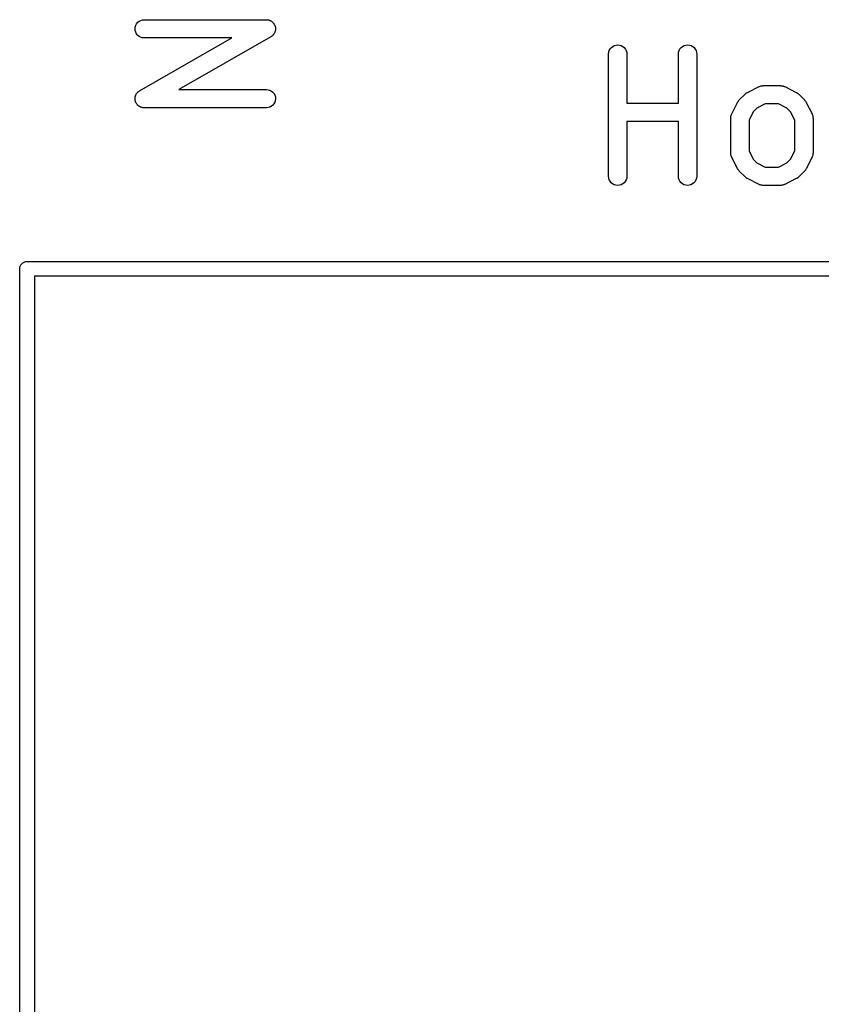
# Model space of a CAD drawing. Extents: x 0.02 to 3.89, y 0.07 to 3.88.
# Tile 47 of 172: x 0.02 to 0.28, y 2.8 to 3.11. Entities that reach past the tile are written whole.
import ezdxf

# ---------------------------------------------------------------- set-up
doc = ezdxf.new("R2010")
doc.units = 0
doc.header["$MEASUREMENT"] = 0
doc.layers.add('BLACK', color=7, linetype='CONTINUOUS')

msp = doc.modelspace()

# ---------------------------------------------------------------- linework, layer by layer
at = {"layer": 'BLACK', "linetype": 'CONTINUOUS'}
for p, q in [((0.057237, 3.10972), (0.057297, 3.11029)), ((0.057297, 3.11029), (0.057468, 3.11084)), ((0.057468, 3.11084), (0.057742, 3.11135)), ((0.057742, 3.11135), (0.058109, 3.1118)), ((0.058109, 3.1118), (0.058556, 3.11216)), ((0.058556, 3.11216), (0.059064, 3.11243)), ((0.059064, 3.11243), (0.059616, 3.1126)), ((0.059616, 3.1126), (0.06019, 3.11265)), ((0.06019, 3.11265), (0.09956, 3.11265)), ((0.09956, 3.11265), (0.099601, 3.11265)), ((0.099601, 3.11265), (0.0997, 3.11264)), ((0.0997, 3.11264), (0.099799, 3.11264)), ((0.099799, 3.11264), (0.099986, 3.11261)), ((0.099986, 3.11261), (0.100174, 3.11259)), ((0.100174, 3.11259), (0.100268, 3.11256)), ((0.100268, 3.11256), (0.100366, 3.11254)), ((0.100366, 3.11254), (0.100543, 3.11247)), ((0.100543, 3.11247), (0.100723, 3.11241)), ((0.100723, 3.11241), (0.10081, 3.11237)), ((0.10081, 3.11237), (0.100903, 3.11233)), ((0.100903, 3.11233), (0.101062, 3.11223)), ((0.101062, 3.11223), (0.101228, 3.11214)), ((0.101228, 3.11214), (0.101304, 3.11207)), ((0.101304, 3.11207), (0.101388, 3.11202)), ((0.101388, 3.11202), (0.101525, 3.11189)), ((0.101525, 3.11189), (0.101669, 3.11177)), ((0.101669, 3.11177), (0.101732, 3.11169)), ((0.101732, 3.11169), (0.101804, 3.11162)), ((0.101804, 3.11162), (0.101912, 3.11146)), ((0.101912, 3.11146), (0.102031, 3.11132)), ((0.102031, 3.11132), (0.102077, 3.11123)), ((0.102077, 3.11123), (0.102134, 3.11115)), ((0.102134, 3.11115), (0.10221, 3.11097)), ((0.10221, 3.11097), (0.102298, 3.11081)), ((0.102298, 3.11081), (0.102326, 3.11071)), ((0.102326, 3.11071), (0.102366, 3.11062)), ((0.102366, 3.11062), (0.102407, 3.11043)), ((0.102407, 3.11043), (0.10246, 3.11025)), ((0.10246, 3.11025), (0.102469, 3.11015)), ((0.102469, 3.11015), (0.102491, 3.11006)), ((0.102491, 3.11006), (0.102495, 3.10987)), ((0.102495, 3.10987), (0.102512, 3.10968)), ((0.057289, 3.10915), (0.057237, 3.10972)), ((0.057452, 3.10859), (0.057289, 3.10915)), ((0.057719, 3.10808), (0.057452, 3.10859)), ((0.05808, 3.10763), (0.057719, 3.10808)), ((0.058521, 3.10726), (0.05808, 3.10763)), ((0.059027, 3.10699), (0.058521, 3.10726)), ((0.058725, 3.08977), (0.088441, 3.10675)), ((0.059576, 3.10681), (0.059027, 3.10699)), ((0.060149, 3.10675), (0.059576, 3.10681)), ((0.06019, 3.10675), (0.060149, 3.10675)), ((0.088441, 3.10675), (0.06019, 3.10675)), ((0.101025, 3.10714), (0.071308, 3.09016)), ((0.101106, 3.10719), (0.101025, 3.10714)), ((0.101194, 3.10724), (0.101106, 3.10719)), ((0.10134, 3.10736), (0.101194, 3.10724)), ((0.101495, 3.10747), (0.10134, 3.10736)), ((0.101563, 3.10754), (0.101495, 3.10747)), ((0.10164, 3.1076), (0.101563, 3.10754)), ((0.101761, 3.10775), (0.10164, 3.1076)), ((0.101891, 3.10789), (0.101761, 3.10775)), ((0.101944, 3.10797), (0.101891, 3.10789)), ((0.102008, 3.10805), (0.101944, 3.10797)), ((0.102098, 3.10822), (0.102008, 3.10805)), ((0.102199, 3.10838), (0.102098, 3.10822)), ((0.102234, 3.10847), (0.102199, 3.10838)), ((0.102282, 3.10856), (0.102234, 3.10847)), ((0.102338, 3.10874), (0.102282, 3.10856)), ((0.102406, 3.10891), (0.102338, 3.10874)), ((0.102423, 3.10901), (0.102406, 3.10891)), ((0.102452, 3.10911), (0.102423, 3.10901)), ((0.102472, 3.10929), (0.102452, 3.10911)), ((0.102504, 3.10948), (0.102472, 3.10929)), ((0.102512, 3.10968), (0.102502, 3.10958)), ((0.102502, 3.10958), (0.102504, 3.10948)), ((0.210402, 3.10323), (0.210772, 3.10367)), ((0.210772, 3.10367), (0.211222, 3.10403)), ((0.211222, 3.10403), (0.211732, 3.1043)), ((0.211732, 3.1043), (0.212285, 3.10446)), ((0.212285, 3.10446), (0.212859, 3.10451)), ((0.212859, 3.10451), (0.213432, 3.10445)), ((0.213432, 3.10445), (0.213983, 3.10428)), ((0.213983, 3.10428), (0.21449, 3.10401)), ((0.21449, 3.10401), (0.214934, 3.10364)), ((0.214934, 3.10364), (0.215298, 3.10319)), ((0.232899, 3.10323), (0.23327, 3.10367)), ((0.23327, 3.10367), (0.233719, 3.10403)), ((0.233719, 3.10403), (0.234229, 3.1043)), ((0.234229, 3.1043), (0.234782, 3.10446)), ((0.234782, 3.10446), (0.235356, 3.10451)), ((0.235356, 3.10451), (0.235929, 3.10445)), ((0.235929, 3.10445), (0.23648, 3.10428)), ((0.23648, 3.10428), (0.236987, 3.10401)), ((0.236987, 3.10401), (0.237431, 3.10364)), ((0.237431, 3.10364), (0.237795, 3.10319)), ((0.209886, 3.1016), (0.20995, 3.10217)), ((0.209886, 3.10156), (0.209886, 3.1016)), ((0.209886, 3.06219), (0.209886, 3.10156)), ((0.20995, 3.10217), (0.210124, 3.10272)), ((0.210124, 3.10272), (0.210402, 3.10323)), ((0.215298, 3.10319), (0.215568, 3.10269)), ((0.215568, 3.10269), (0.215735, 3.10213)), ((0.215735, 3.10213), (0.215791, 3.10156)), ((0.215791, 3.10156), (0.215791, 3.08576)), ((0.232383, 3.1016), (0.232447, 3.10217)), ((0.232383, 3.10156), (0.232383, 3.1016)), ((0.232383, 3.08576), (0.232383, 3.10156)), ((0.232447, 3.10217), (0.232622, 3.10272)), ((0.232622, 3.10272), (0.232899, 3.10323)), ((0.237795, 3.10319), (0.238066, 3.10269)), ((0.238066, 3.10269), (0.238232, 3.10213)), ((0.238232, 3.10213), (0.238288, 3.10156)), ((0.238288, 3.10156), (0.238288, 3.06219)), ((0.254637, 3.0892), (0.258387, 3.09108)), ((0.258387, 3.09108), (0.258424, 3.0911)), ((0.258424, 3.0911), (0.258506, 3.09113)), ((0.258506, 3.09113), (0.258582, 3.09117)), ((0.258582, 3.09117), (0.258776, 3.09122)), ((0.258776, 3.09122), (0.258965, 3.09129)), ((0.258965, 3.09129), (0.259051, 3.09131)), ((0.259051, 3.09131), (0.259134, 3.09133)), ((0.259134, 3.09133), (0.259335, 3.09135)), ((0.259335, 3.09135), (0.259534, 3.09138)), ((0.259534, 3.09138), (0.259621, 3.09138)), ((0.259621, 3.09138), (0.259708, 3.09139)), ((0.259708, 3.09139), (0.265332, 3.09139)), ((0.265332, 3.09139), (0.265373, 3.09139)), ((0.265373, 3.09139), (0.265459, 3.09138)), ((0.265459, 3.09138), (0.265546, 3.09138)), ((0.265546, 3.09138), (0.265745, 3.09135)), ((0.265745, 3.09135), (0.265946, 3.09132)), ((0.265946, 3.09132), (0.266028, 3.0913)), ((0.266028, 3.0913), (0.266114, 3.09128)), ((0.266114, 3.09128), (0.266303, 3.09121)), ((0.266303, 3.09121), (0.266495, 3.09115)), ((0.266495, 3.09115), (0.266571, 3.09111)), ((0.266571, 3.09111), (0.266652, 3.09108)), ((0.266652, 3.09108), (0.270402, 3.0892)), ((0.057245, 3.08742), (0.057278, 3.08761)), ((0.057278, 3.08761), (0.057297, 3.0878)), ((0.057297, 3.0878), (0.057327, 3.08789)), ((0.057327, 3.08789), (0.057344, 3.08799)), ((0.057344, 3.08799), (0.057412, 3.08817)), ((0.057412, 3.08817), (0.057468, 3.08835)), ((0.057468, 3.08835), (0.057515, 3.08843)), ((0.057515, 3.08843), (0.057551, 3.08853)), ((0.057551, 3.08853), (0.057652, 3.08869)), ((0.057652, 3.08869), (0.057742, 3.08885)), ((0.057742, 3.08885), (0.057805, 3.08893)), ((0.057805, 3.08893), (0.057858, 3.08901)), ((0.057858, 3.08901), (0.057988, 3.08915)), ((0.057988, 3.08915), (0.058109, 3.0893)), ((0.058109, 3.0893), (0.058186, 3.08936)), ((0.058186, 3.08936), (0.058255, 3.08943)), ((0.058255, 3.08943), (0.058409, 3.08954)), ((0.058409, 3.08954), (0.058556, 3.08966)), ((0.058556, 3.08966), (0.058644, 3.08971)), ((0.058644, 3.08971), (0.058725, 3.08977)), ((0.071308, 3.09016), (0.09956, 3.09016)), ((0.09956, 3.09016), (0.099601, 3.09016)), ((0.099601, 3.09016), (0.100174, 3.09009)), ((0.100174, 3.09009), (0.100723, 3.08992)), ((0.100723, 3.08992), (0.101228, 3.08964)), ((0.101228, 3.08964), (0.101669, 3.08927)), ((0.101669, 3.08927), (0.102031, 3.08882)), ((0.102031, 3.08882), (0.102298, 3.08831)), ((0.102298, 3.08831), (0.10246, 3.08776)), ((0.10246, 3.08776), (0.102512, 3.08718)), ((0.251995, 3.08677), (0.25387, 3.08865)), ((0.25387, 3.08865), (0.253899, 3.08868)), ((0.253899, 3.08868), (0.254029, 3.08878)), ((0.254029, 3.08878), (0.25415, 3.0889)), ((0.25415, 3.0889), (0.254254, 3.08896)), ((0.254254, 3.08896), (0.25435, 3.08904)), ((0.25435, 3.08904), (0.254497, 3.08911)), ((0.254497, 3.08911), (0.254637, 3.0892)), ((0.270402, 3.0892), (0.270439, 3.08918)), ((0.270439, 3.08918), (0.270578, 3.08909)), ((0.270578, 3.08909), (0.270724, 3.08902)), ((0.270724, 3.08902), (0.270819, 3.08894)), ((0.270819, 3.08894), (0.270922, 3.08887)), ((0.270922, 3.08887), (0.271041, 3.08875)), ((0.271041, 3.08875), (0.271169, 3.08865)), ((0.271169, 3.08865), (0.273044, 3.08677)), ((0.057237, 3.08722), (0.057247, 3.08732)), ((0.057254, 3.08704), (0.057237, 3.08722)), ((0.057247, 3.08732), (0.057245, 3.08742)), ((0.057259, 3.08685), (0.057254, 3.08704)), ((0.05728, 3.08675), (0.057259, 3.08685)), ((0.057289, 3.08665), (0.05728, 3.08675)), ((0.057343, 3.08647), (0.057289, 3.08665)), ((0.057384, 3.08628), (0.057343, 3.08647)), ((0.057424, 3.08619), (0.057384, 3.08628)), ((0.057452, 3.0861), (0.057424, 3.08619)), ((0.05754, 3.08593), (0.057452, 3.0861)), ((0.057616, 3.08576), (0.05754, 3.08593)), ((0.057673, 3.08567), (0.057616, 3.08576)), ((0.057719, 3.08559), (0.057673, 3.08567)), ((0.057838, 3.08544), (0.057719, 3.08559)), ((0.057946, 3.08528), (0.057838, 3.08544)), ((0.058018, 3.08521), (0.057946, 3.08528)), ((0.05808, 3.08514), (0.058018, 3.08521)), ((0.058225, 3.08502), (0.05808, 3.08514)), ((0.058361, 3.08488), (0.058225, 3.08502)), ((0.058445, 3.08483), (0.058361, 3.08488)), ((0.058521, 3.08477), (0.058445, 3.08483)), ((0.058688, 3.08468), (0.058521, 3.08477)), ((0.058847, 3.08457), (0.058688, 3.08468)), ((0.058939, 3.08454), (0.058847, 3.08457)), ((0.059027, 3.08449), (0.058939, 3.08454)), ((0.059207, 3.08443), (0.059027, 3.08449)), ((0.059383, 3.08436), (0.059207, 3.08443)), ((0.100685, 3.08447), (0.100133, 3.08431)), ((0.101194, 3.08474), (0.100685, 3.08447)), ((0.10164, 3.08511), (0.101194, 3.08474)), ((0.102008, 3.08555), (0.10164, 3.08511)), ((0.102282, 3.08606), (0.102008, 3.08555)), ((0.102452, 3.08661), (0.102282, 3.08606)), ((0.102512, 3.08718), (0.102452, 3.08661)), ((0.215791, 3.08576), (0.232383, 3.08576)), ((0.249567, 3.08226), (0.251442, 3.08601)), ((0.251442, 3.08601), (0.251461, 3.08604)), ((0.251461, 3.08604), (0.251551, 3.08618)), ((0.251551, 3.08618), (0.25163, 3.08633)), ((0.25163, 3.08633), (0.251708, 3.08642)), ((0.251708, 3.08642), (0.251774, 3.08653)), ((0.251774, 3.08653), (0.25189, 3.08665)), ((0.25189, 3.08665), (0.251995, 3.08677)), ((0.260405, 3.08548), (0.257707, 3.08413)), ((0.264635, 3.08548), (0.260405, 3.08548)), ((0.267332, 3.08413), (0.264635, 3.08548)), ((0.273044, 3.08677), (0.273073, 3.08675)), ((0.273073, 3.08675), (0.273176, 3.08662)), ((0.273176, 3.08662), (0.27329, 3.0865)), ((0.27329, 3.0865), (0.273356, 3.08639)), ((0.273356, 3.08639), (0.273432, 3.0863)), ((0.273432, 3.0863), (0.273509, 3.08615)), ((0.273509, 3.08615), (0.273597, 3.08601)), ((0.273597, 3.08601), (0.275472, 3.08226)), ((0.059481, 3.08434), (0.059383, 3.08436)), ((0.059576, 3.08431), (0.059481, 3.08434)), ((0.059764, 3.08429), (0.059576, 3.08431)), ((0.05995, 3.08426), (0.059764, 3.08429)), ((0.06005, 3.08426), (0.05995, 3.08426)), ((0.060149, 3.08425), (0.06005, 3.08426)), ((0.06019, 3.08425), (0.060149, 3.08425)), ((0.09956, 3.08425), (0.06019, 3.08425)), ((0.100133, 3.08431), (0.09956, 3.08425)), ((0.249264, 3.08115), (0.249298, 3.08135)), ((0.249298, 3.08135), (0.24932, 3.08155)), ((0.24932, 3.08155), (0.249346, 3.08163)), ((0.249346, 3.08163), (0.249361, 3.08172)), ((0.249361, 3.08172), (0.249434, 3.08191)), ((0.249434, 3.08191), (0.249494, 3.0821)), ((0.249494, 3.0821), (0.249536, 3.08218)), ((0.249536, 3.08218), (0.249567, 3.08226)), ((0.25651, 3.08294), (0.255161, 3.08024)), ((0.257707, 3.08413), (0.25651, 3.08294)), ((0.268529, 3.08294), (0.267332, 3.08413)), ((0.269878, 3.08024), (0.268529, 3.08294)), ((0.275472, 3.08226), (0.27549, 3.08222)), ((0.27549, 3.08222), (0.27552, 3.08214)), ((0.27552, 3.08214), (0.275561, 3.08206)), ((0.275561, 3.08206), (0.275619, 3.08187)), ((0.275619, 3.08187), (0.275689, 3.08168)), ((0.275689, 3.08168), (0.275702, 3.08159)), ((0.275702, 3.08159), (0.275727, 3.08151)), ((0.275727, 3.08151), (0.275747, 3.08131)), ((0.275747, 3.08131), (0.275779, 3.08111)), ((0.232383, 3.07986), (0.215791, 3.07986)), ((0.215791, 3.07986), (0.215791, 3.06219)), ((0.232383, 3.06219), (0.232383, 3.07986)), ((0.249256, 3.08098), (0.249266, 3.08107)), ((0.249256, 3.08094), (0.249256, 3.08098)), ((0.249256, 3.06969), (0.249256, 3.08094)), ((0.249266, 3.08107), (0.249264, 3.08115)), ((0.255161, 3.08024), (0.255161, 3.07039)), ((0.269878, 3.07039), (0.269878, 3.08024)), ((0.275779, 3.08111), (0.275775, 3.08102)), ((0.275775, 3.08102), (0.275784, 3.08094)), ((0.275784, 3.08094), (0.275784, 3.06969)), ((0.249264, 3.0696), (0.249256, 3.06969)), ((0.249261, 3.06952), (0.249264, 3.0696)), ((0.249292, 3.06932), (0.249261, 3.06952)), ((0.249312, 3.06912), (0.249292, 3.06932)), ((0.249337, 3.06903), (0.249312, 3.06912)), ((0.249351, 3.06895), (0.249337, 3.06903)), ((0.24942, 3.06876), (0.249351, 3.06895)), ((0.249479, 3.06856), (0.24942, 3.06876)), ((0.249519, 3.06849), (0.249479, 3.06856)), ((0.255161, 3.07039), (0.25651, 3.06769)), ((0.268529, 3.06769), (0.269878, 3.07039)), ((0.275606, 3.06872), (0.275545, 3.06853)), ((0.275678, 3.06891), (0.275606, 3.06872)), ((0.275693, 3.06899), (0.275678, 3.06891)), ((0.275719, 3.06907), (0.275693, 3.06899)), ((0.275742, 3.06928), (0.275719, 3.06907)), ((0.275776, 3.06947), (0.275742, 3.06928)), ((0.275783, 3.06965), (0.275774, 3.06956)), ((0.275774, 3.06956), (0.275776, 3.06947)), ((0.275784, 3.06969), (0.275783, 3.06965)), ((0.249549, 3.06841), (0.249519, 3.06849)), ((0.249567, 3.06837), (0.249549, 3.06841)), ((0.251442, 3.06462), (0.249567, 3.06837)), ((0.25651, 3.06769), (0.257707, 3.06649)), ((0.257707, 3.06649), (0.260405, 3.06514)), ((0.264635, 3.06514), (0.267332, 3.06649)), ((0.267332, 3.06649), (0.268529, 3.06769)), ((0.275472, 3.06837), (0.273597, 3.06462)), ((0.275503, 3.06845), (0.275472, 3.06837)), ((0.275545, 3.06853), (0.275503, 3.06845)), ((0.209942, 3.06162), (0.209886, 3.06219)), ((0.215791, 3.06219), (0.215791, 3.06215)), ((0.232439, 3.06162), (0.232383, 3.06219)), ((0.238288, 3.06219), (0.238288, 3.06215)), ((0.251531, 3.06448), (0.251442, 3.06462)), ((0.251607, 3.06433), (0.251531, 3.06448)), ((0.251683, 3.06424), (0.251607, 3.06433)), ((0.251749, 3.06413), (0.251683, 3.06424)), ((0.251863, 3.06401), (0.251749, 3.06413)), ((0.251966, 3.06388), (0.251863, 3.06401)), ((0.251995, 3.06385), (0.251966, 3.06388)), ((0.25387, 3.06198), (0.251995, 3.06385)), ((0.260405, 3.06514), (0.264635, 3.06514)), ((0.273044, 3.06385), (0.271169, 3.06198)), ((0.273149, 3.06398), (0.273044, 3.06385)), ((0.273265, 3.0641), (0.273149, 3.06398)), ((0.273332, 3.0642), (0.273265, 3.0641)), ((0.27341, 3.0643), (0.273332, 3.0642)), ((0.273488, 3.06444), (0.27341, 3.0643)), ((0.273578, 3.06458), (0.273488, 3.06444)), ((0.273597, 3.06462), (0.273578, 3.06458)), ((0.210108, 3.06106), (0.209942, 3.06162)), ((0.210379, 3.06056), (0.210108, 3.06106)), ((0.210743, 3.06011), (0.210379, 3.06056)), ((0.211187, 3.05974), (0.210743, 3.06011)), ((0.211694, 3.05947), (0.211187, 3.05974)), ((0.212245, 3.0593), (0.211694, 3.05947)), ((0.212818, 3.05924), (0.212245, 3.0593)), ((0.213392, 3.05929), (0.212818, 3.05924)), ((0.213944, 3.05945), (0.213392, 3.05929)), ((0.214455, 3.05972), (0.213944, 3.05945)), ((0.214904, 3.06008), (0.214455, 3.05972)), ((0.215275, 3.06052), (0.214904, 3.06008)), ((0.215552, 3.06103), (0.215275, 3.06052)), ((0.215727, 3.06158), (0.215552, 3.06103)), ((0.215791, 3.06215), (0.215727, 3.06158)), ((0.232606, 3.06106), (0.232439, 3.06162)), ((0.232876, 3.06056), (0.232606, 3.06106)), ((0.23324, 3.06011), (0.232876, 3.06056)), ((0.233684, 3.05974), (0.23324, 3.06011)), ((0.234191, 3.05947), (0.233684, 3.05974)), ((0.234742, 3.0593), (0.234191, 3.05947)), ((0.235315, 3.05924), (0.234742, 3.0593)), ((0.235889, 3.05929), (0.235315, 3.05924)), ((0.236442, 3.05945), (0.235889, 3.05929)), ((0.236952, 3.05972), (0.236442, 3.05945)), ((0.237401, 3.06008), (0.236952, 3.05972)), ((0.237772, 3.06052), (0.237401, 3.06008)), ((0.23805, 3.06103), (0.237772, 3.06052)), ((0.238224, 3.06158), (0.23805, 3.06103)), ((0.238288, 3.06215), (0.238224, 3.06158)), ((0.253998, 3.06187), (0.25387, 3.06198)), ((0.254117, 3.06176), (0.253998, 3.06187)), ((0.25422, 3.06169), (0.254117, 3.06176)), ((0.254315, 3.06161), (0.25422, 3.06169)), ((0.254461, 3.06153), (0.254315, 3.06161)), ((0.254601, 3.06144), (0.254461, 3.06153)), ((0.254637, 3.06142), (0.254601, 3.06144)), ((0.258387, 3.05955), (0.254637, 3.06142)), ((0.258468, 3.05952), (0.258387, 3.05955)), ((0.258544, 3.05948), (0.258468, 3.05952)), ((0.258736, 3.05941), (0.258544, 3.05948)), ((0.258925, 3.05934), (0.258736, 3.05941)), ((0.259011, 3.05933), (0.258925, 3.05934)), ((0.259094, 3.0593), (0.259011, 3.05933)), ((0.259294, 3.05928), (0.259094, 3.0593)), ((0.259493, 3.05924), (0.259294, 3.05928)), ((0.25958, 3.05925), (0.259493, 3.05924)), ((0.259666, 3.05924), (0.25958, 3.05925)), ((0.259708, 3.05924), (0.259666, 3.05924)), ((0.265332, 3.05924), (0.259708, 3.05924)), ((0.265418, 3.05925), (0.265332, 3.05924)), ((0.265505, 3.05924), (0.265418, 3.05925)), ((0.265704, 3.05927), (0.265505, 3.05924)), ((0.265905, 3.05929), (0.265704, 3.05927)), ((0.265989, 3.05932), (0.265905, 3.05929)), ((0.266074, 3.05933), (0.265989, 3.05932)), ((0.266264, 3.0594), (0.266074, 3.05933)), ((0.266457, 3.05946), (0.266264, 3.0594)), ((0.266534, 3.0595), (0.266457, 3.05946)), ((0.266615, 3.05953), (0.266534, 3.0595)), ((0.266652, 3.05955), (0.266615, 3.05953)), ((0.270402, 3.06142), (0.266652, 3.05955)), ((0.270542, 3.06151), (0.270402, 3.06142)), ((0.27069, 3.06159), (0.270542, 3.06151)), ((0.270786, 3.06166), (0.27069, 3.06159)), ((0.27089, 3.06173), (0.270786, 3.06166)), ((0.27101, 3.06184), (0.27089, 3.06173)), ((0.27114, 3.06195), (0.27101, 3.06184)), ((0.271169, 3.06198), (0.27114, 3.06195)), ((0.020232, 3.03325), (0.020452, 3.03366)), ((0.020452, 3.03366), (0.020747, 3.03402)), ((0.020747, 3.03402), (0.021107, 3.03431)), ((0.021107, 3.03431), (0.021517, 3.03453)), ((0.021517, 3.03453), (0.021962, 3.03467)), ((0.021962, 3.03467), (0.022309, 3.0347)), ((0.022309, 3.0347), (0.022425, 3.03471)), ((0.022425, 3.03471), (0.022541, 3.0347)), ((0.022541, 3.0347), (0.534908, 3.0347)), ((0.020052, 3.03234), (0.020097, 3.0328)), ((0.020063, 3.03222), (0.020052, 3.03234)), ((0.020063, 2.75647), (0.020063, 3.03222)), ((0.020097, 3.0328), (0.020232, 3.03325)), ((0.532661, 3.02998), (0.024787, 3.02998)), ((0.024787, 3.02998), (0.024787, 2.48273))]:
    msp.add_line(p, q, dxfattribs=at)

doc.saveas('drawing.dxf')
